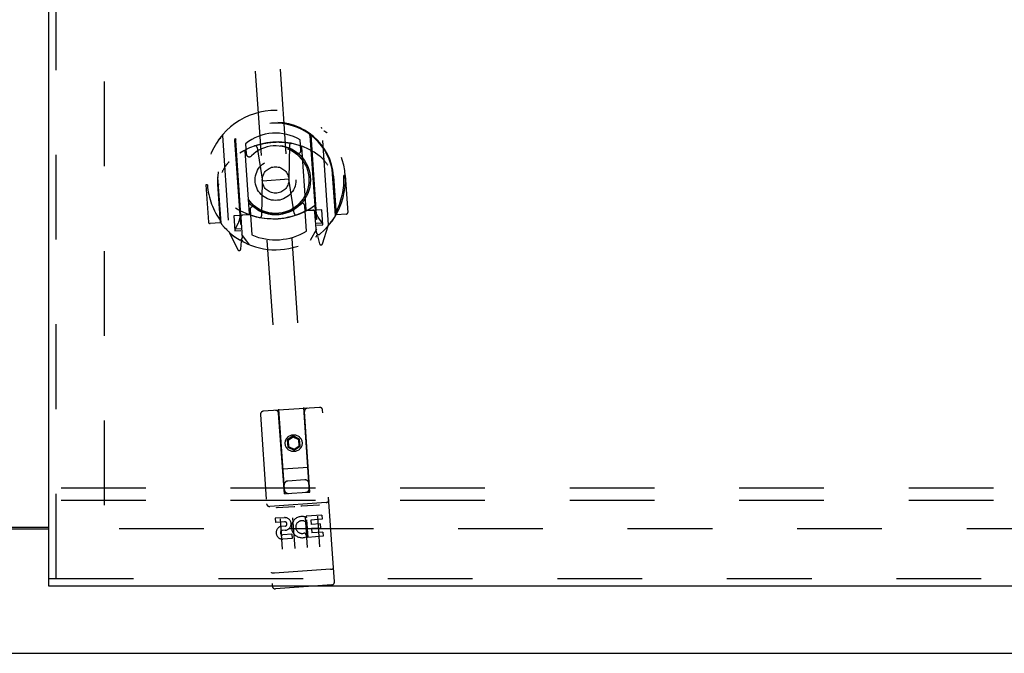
# Model space of a CAD drawing. Header units: inches. Extents: x 0 to 155, y 0 to 100.
# Tile 10 of 19: x 50 to 60, y 39 to 45. Entities that reach past the tile are written whole.
import ezdxf

# ---------------------------------------------------------------- set-up
doc = ezdxf.new("R2010")
doc.units = ezdxf.units.IN
doc.header["$LTSCALE"] = 8.5
doc.header["$MEASUREMENT"] = 0
doc.linetypes.add('HIDDEN', pattern=[0.2, 0.1, -0.1])
doc.layers.get('0').update_dxf_attribs({"linetype": 'CONTINUOUS'})
for name, color, linetype in [('DEFAULT_2', 8, 'HIDDEN'), ('DOOR_ASSEMBLY_RIGHT', 7, 'CONTINUOUS'), ('SUBPANEL', 7, 'CONTINUOUS')]:
    doc.layers.add(name, color=color, linetype=linetype)

msp = doc.modelspace()

# ---------------------------------------------------------------- linework, layer by layer
at = {"color": 3, "linetype": 'Continuous'}
for p, q in [((48.2687, 39.9857), (50.6597, 39.9857)), ((48.2687, 39.9707), (50.6597, 39.9707)), ((28.5272, 38.7207), (70.4012, 38.7207))]:
    msp.add_line(p, q, dxfattribs=at)
at = {"layer": 'DEFAULT_2', "color": 8, "linetype": 'HIDDEN'}
for p, q in [((51.2142, 61.4557), (51.2142, 39.9857)), ((69.2142, 39.9707), (51.1392, 39.9707))]:
    msp.add_line(p, q, dxfattribs=at)
at = {"layer": 'DOOR_ASSEMBLY_RIGHT', "color": 3, "linetype": 'Continuous'}
for p, q in [((50.6597, 39.4707), (50.6597, 61.9707)), ((70.3597, 39.3957), (50.6597, 39.3957))]:
    msp.add_line(p, q, dxfattribs=at)
at = {"layer": 'DOOR_ASSEMBLY_RIGHT', "color": 8, "linetype": 'HIDDEN'}
for p, q in [((50.7347, 39.4707), (50.7347, 61.9707)), ((53.0246, 40.3209), (52.4314, 48.938)), ((53.274, 40.3381), (52.6808, 48.9552)), ((53.4654, 43.0179), (53.3989, 43.983)), ((52.4013, 43.9144), (52.4677, 42.9492)), ((52.5222, 43.8688), (52.592, 42.855)), ((52.53, 43.8645), (52.5989, 42.8637)), ((53.1883, 43.7669), (53.1812, 43.8695)), ((53.2783, 43.916), (53.3472, 42.9153)), ((53.2854, 43.9213), (53.3552, 42.9075)), ((52.6734, 43.1294), (52.63, 43.7591)), ((52.6325, 43.8317), (52.6396, 43.7291)), ((52.7478, 43.7934), (52.8012, 43.457)), ((53.0723, 43.8158), (53.0655, 43.4752)), ((53.1937, 43.7979), (53.237, 43.1682)), ((53.5024, 43.5721), (53.5021, 43.5748)), ((53.5338, 43.1156), (53.5024, 43.5721)), ((52.3551, 43.4931), (52.3551, 43.4958)), ((52.3866, 43.0366), (52.3551, 43.4931)), ((52.7943, 43.1115), (52.8012, 43.457)), ((53.0655, 43.4752), (52.8012, 43.457)), ((53.1197, 43.1339), (53.0655, 43.4752)), ((53.5145, 43.5061), (53.4995, 43.5051)), ((53.5145, 43.5061), (53.5411, 43.1188)), ((53.6317, 43.5142), (53.6167, 43.5132)), ((53.6317, 43.5142), (53.6573, 43.1419)), ((52.25, 43.4191), (52.235, 43.418)), ((52.235, 43.418), (52.2606, 43.0457)), ((52.3522, 43.4261), (52.3672, 43.4271)), ((52.3522, 43.4261), (52.3789, 43.0388)), ((52.6781, 43.1693), (52.6955, 42.9172)), ((53.2442, 42.955), (53.2268, 43.2071)), ((53.31, 43.1633), (53.2377, 43.1583)), ((53.3074, 43.1651), (53.2417, 43.1606)), ((53.3974, 43.1682), (53.3375, 43.1641)), ((53.4077, 43.0186), (53.3974, 43.1682)), ((52.3789, 43.0388), (52.3859, 43.0544)), ((52.5744, 43.1115), (52.5145, 43.1074)), ((52.5145, 43.1074), (52.5248, 42.9578)), ((52.5855, 43.0954), (52.5997, 42.8885)), ((52.674, 43.1195), (52.6017, 43.1145)), ((52.6697, 43.1212), (52.6041, 43.1167)), ((53.343, 42.9397), (53.3287, 43.1465)), ((53.3975, 43.0456), (53.365, 43.0894)), ((53.532, 43.1332), (53.5411, 43.1188)), ((53.6434, 43.1259), (53.5411, 43.1188)), ((52.3789, 43.0388), (52.2766, 43.0318)), ((52.5248, 42.9578), (52.5847, 42.9619)), ((52.5574, 43.0338), (52.5312, 42.986)), ((52.5359, 42.9786), (52.5908, 42.9824)), ((53.3431, 42.974), (53.2808, 42.8605)), ((53.339, 43.0339), (53.3939, 43.0376)), ((53.3478, 43.0144), (53.4077, 43.0186)), ((53.4038, 42.8271), (53.4617, 43.007)), ((52.4728, 42.9389), (52.5549, 42.7687)), ((52.5694, 42.8701), (52.5741, 42.8672)), ((52.5834, 42.7736), (52.592, 42.855)), ((52.6722, 42.8186), (52.5949, 42.9225)), ((53.3552, 42.9075), (53.3749, 42.8281)), ((53.3749, 42.925), (53.3753, 42.9254)), ((53.3753, 42.9254), (53.3756, 42.9256)), ((53.3734, 41.187), (52.8097, 41.1481)), ((52.7819, 41.1162), (52.9003, 39.3952)), ((53.0231, 40.3208), (52.9639, 41.1287)), ((53.2755, 40.3382), (53.2233, 41.1465)), ((53.5239, 39.4382), (53.4054, 41.1591)), ((53.1099, 40.9007), (53.0501, 40.8604)), ((53.1107, 40.8891), (53.0604, 40.8553)), ((53.1748, 40.869), (53.1099, 40.9007)), ((53.1099, 40.9007), (53.1107, 40.8891)), ((53.1652, 40.8625), (53.1107, 40.8891)), ((53.0501, 40.8604), (53.0604, 40.8553)), ((53.0501, 40.8604), (53.055, 40.7884)), ((53.055, 40.7884), (53.0646, 40.7948)), ((53.055, 40.7884), (53.1199, 40.7567)), ((53.0604, 40.8553), (53.0646, 40.7948)), ((53.0646, 40.7948), (53.1191, 40.7682)), ((53.1191, 40.7682), (53.1694, 40.802)), ((53.1199, 40.7567), (53.1797, 40.797)), ((53.1748, 40.869), (53.1652, 40.8625)), ((53.1694, 40.802), (53.1652, 40.8625)), ((53.1797, 40.797), (53.1694, 40.802)), ((53.1797, 40.797), (53.1748, 40.869)), ((53.1199, 40.7567), (53.1191, 40.7682)), ((53.0048, 40.5702), (53.2594, 40.5877)), ((53.2255, 40.4601), (53.0559, 40.4484)), ((53.0231, 40.3208), (53.0445, 40.3223)), ((53.0445, 40.3223), (53.254, 40.3367)), ((53.254, 40.3367), (53.2755, 40.3382)), ((53.4391, 40.2322), (52.8755, 40.1934)), ((52.9478, 40.1824), (53.1194, 40.1942)), ((53.1972, 40.1995), (53.3688, 40.2113)), ((53.397, 40.107), (53.2412, 40.0963)), ((53.2412, 40.0963), (53.2421, 40.084)), ((53.3533, 40.0951), (53.3744, 39.7899)), ((53.397, 40.107), (53.3999, 40.0647)), ((53.0216, 40.0812), (52.9294, 40.0748)), ((52.9294, 40.0748), (52.9323, 40.0325)), ((53.0245, 40.0388), (52.9323, 40.0325)), ((52.9792, 40.0694), (53.0002, 39.7641)), ((53.0314, 39.9957), (52.9852, 39.9925)), ((53.1039, 40.078), (53.1249, 39.7727)), ((53.2286, 40.0866), (53.2497, 39.7813)), ((53.2437, 40.0608), (53.232, 40.0414)), ((53.2384, 40.0856), (53.2421, 40.084)), ((53.2437, 40.0608), (53.2559, 39.8836)), ((53.3999, 40.0647), (53.2866, 40.0569)), ((53.2866, 40.0569), (53.2896, 40.0135)), ((53.3816, 40.0199), (53.2896, 40.0135)), ((53.3816, 40.0199), (53.3845, 39.9775)), ((53.0303, 39.9546), (53.0019, 39.9526)), ((53.097, 39.9152), (53.0048, 39.9088)), ((53.097, 39.9152), (53.1, 39.8728)), ((53.2282, 39.9299), (53.2478, 39.892)), ((53.4116, 39.8943), (53.2559, 39.8836)), ((53.3845, 39.9775), (53.2925, 39.9712)), ((53.2925, 39.9712), (53.2955, 39.9288)), ((53.4087, 39.9366), (53.2955, 39.9288)), ((53.4087, 39.9366), (53.4116, 39.8943)), ((53.1, 39.8728), (53.0077, 39.8665)), ((52.9092, 39.5248), (52.9084, 39.5248)), ((52.91, 39.5248), (52.9092, 39.5248)), ((52.9108, 39.5247), (52.91, 39.5248)), ((52.9116, 39.5247), (52.9108, 39.5247)), ((52.9124, 39.5247), (52.9116, 39.5247)), ((52.9132, 39.5247), (52.9124, 39.5247)), ((52.914, 39.5247), (52.9132, 39.5247)), ((52.9148, 39.5247), (52.914, 39.5247)), ((52.9156, 39.5247), (52.9148, 39.5247)), ((52.9165, 39.5248), (52.9156, 39.5247)), ((52.9173, 39.5248), (52.9165, 39.5248)), ((52.9181, 39.5248), (52.9173, 39.5248)), ((52.919, 39.5248), (52.9181, 39.5248)), ((52.9198, 39.5249), (52.919, 39.5248)), ((52.9206, 39.5249), (52.9198, 39.5249)), ((52.9215, 39.525), (52.9206, 39.5249)), ((53.4856, 39.5638), (52.9215, 39.525)), ((53.4856, 39.5638), (53.4864, 39.5639)), ((53.4864, 39.5639), (53.4872, 39.564)), ((53.4872, 39.564), (53.4881, 39.564)), ((53.4881, 39.564), (53.4889, 39.5641)), ((53.4889, 39.5641), (53.4897, 39.5642)), ((53.4897, 39.5642), (53.4906, 39.5643)), ((53.4906, 39.5643), (53.4914, 39.5644)), ((53.4914, 39.5644), (53.4922, 39.5645)), ((53.4922, 39.5645), (53.493, 39.5646)), ((53.493, 39.5646), (53.4938, 39.5647)), ((53.4938, 39.5647), (53.4946, 39.5648)), ((53.4946, 39.5648), (53.4954, 39.565)), ((53.4954, 39.565), (53.4962, 39.5651)), ((53.4962, 39.5651), (53.4969, 39.5652)), ((53.4969, 39.5652), (53.4977, 39.5654)), ((53.4977, 39.5654), (53.4984, 39.5655)), ((53.4984, 39.5655), (53.4992, 39.5656)), ((50.6597, 39.4707), (70.3597, 39.4707)), ((53.496, 39.4062), (52.9323, 39.3674))]:
    msp.add_line(p, q, dxfattribs=at)
at = {"layer": 'DOOR_ASSEMBLY_RIGHT', "color": 7, "linetype": 'Continuous'}
msp.add_line((50.6597, 39.3957), (50.6597, 39.4707), dxfattribs=at)
at = {"layer": 'DOOR_ASSEMBLY_RIGHT', "color": 8, "linetype": 'HIDDEN'}
for points in [[(53.4181, 43.9612), (53.419, 43.9609), (53.42, 43.9605), (53.4209, 43.9601), (53.4219, 43.9597), (53.4228, 43.9593), (53.4238, 43.9589), (53.4247, 43.9584), (53.4256, 43.958), (53.4265, 43.9575), (53.4274, 43.957), (53.4283, 43.9565), (53.4292, 43.956), (53.4301, 43.9555), (53.431, 43.9549), (53.4319, 43.9544), (53.4328, 43.9538), (53.4336, 43.9532), (53.4345, 43.9526), (53.4354, 43.952), (53.4362, 43.9514), (53.437, 43.9507), (53.4379, 43.9501), (53.4387, 43.9494), (53.4395, 43.9488), (53.4403, 43.9481), (53.4412, 43.9474), (53.4419, 43.9467), (53.4427, 43.9459), (53.4435, 43.9452), (53.4443, 43.9444), (53.4451, 43.9437), (53.4458, 43.9429), (53.4466, 43.9421), (53.4473, 43.9413)], [(52.3591, 43.8664), (52.3597, 43.8673), (52.3604, 43.8682), (52.361, 43.8691), (52.3617, 43.8699), (52.3623, 43.8708), (52.363, 43.8716), (52.3637, 43.8724), (52.3644, 43.8732), (52.3651, 43.874), (52.3658, 43.8748), (52.3665, 43.8756), (52.3673, 43.8764), (52.368, 43.8772), (52.3687, 43.8779), (52.3695, 43.8786), (52.3703, 43.8794), (52.371, 43.8801), (52.3718, 43.8808), (52.3726, 43.8815), (52.3734, 43.8821), (52.3742, 43.8828), (52.375, 43.8834), (52.3758, 43.8841), (52.3767, 43.8847), (52.3775, 43.8853), (52.3783, 43.8859), (52.3792, 43.8865), (52.38, 43.887), (52.3809, 43.8876), (52.3818, 43.8881), (52.3827, 43.8886), (52.3836, 43.8892), (52.3845, 43.8897), (52.3854, 43.8901)], [(52.7213, 43.8092), (52.7266, 43.811), (52.7319, 43.8128), (52.7372, 43.8146), (52.7426, 43.8163), (52.7479, 43.818), (52.7532, 43.8196), (52.7586, 43.8212), (52.764, 43.8228), (52.7694, 43.8243), (52.7748, 43.8257), (52.7802, 43.8271), (52.7856, 43.8285), (52.7911, 43.8299), (52.7965, 43.8311), (52.802, 43.8324), (52.8074, 43.8336), (52.8129, 43.8348), (52.8184, 43.8359), (52.8239, 43.8369), (52.8294, 43.838), (52.8349, 43.839), (52.8404, 43.8399), (52.8459, 43.8408), (52.8515, 43.8416), (52.857, 43.8424), (52.8625, 43.8432), (52.8681, 43.8439), (52.8736, 43.8446), (52.8792, 43.8452), (52.8848, 43.8458), (52.8903, 43.8464), (52.8959, 43.8469), (52.9015, 43.8473), (52.9071, 43.8477), (52.9127, 43.8481), (52.9183, 43.8484), (52.9238, 43.8487), (52.9294, 43.8489), (52.935, 43.8491), (52.9406, 43.8492), (52.9462, 43.8493), (52.9518, 43.8494), (52.9574, 43.8494), (52.963, 43.8493), (52.9686, 43.8492), (52.9742, 43.8491), (52.9798, 43.8489), (52.9854, 43.8487), (52.991, 43.8484), (52.9966, 43.8481), (53.0021, 43.8478), (53.0077, 43.8474), (53.0133, 43.8469), (53.0189, 43.8465), (53.0245, 43.8459), (53.03, 43.8453), (53.0356, 43.8447), (53.0411, 43.8441), (53.0467, 43.8433), (53.0522, 43.8426), (53.0578, 43.8418), (53.0633, 43.841), (53.0688, 43.8401), (53.0744, 43.8391), (53.0799, 43.8382), (53.0854, 43.8371), (53.0909, 43.8361), (53.0964, 43.835)], [(52.4653, 43.6494), (52.4639, 43.648), (52.4625, 43.6466), (52.461, 43.6451), (52.4595, 43.6435), (52.458, 43.6419), (52.4565, 43.6402), (52.4549, 43.6384), (52.4533, 43.6365), (52.4517, 43.6346), (52.45, 43.6326), (52.4483, 43.6306), (52.4466, 43.6284), (52.4449, 43.6262), (52.4431, 43.6239), (52.4413, 43.6215), (52.4394, 43.619), (52.4375, 43.6164), (52.4356, 43.6137), (52.4337, 43.6109), (52.4317, 43.6081), (52.4297, 43.6051), (52.4277, 43.6019), (52.4256, 43.5987), (52.4235, 43.5954), (52.4213, 43.5919), (52.4191, 43.5882), (52.4169, 43.5845), (52.4146, 43.5806), (52.4122, 43.5765), (52.4099, 43.5722), (52.4074, 43.5678), (52.4049, 43.5632), (52.4024, 43.5584), (52.3998, 43.5534), (52.3971, 43.5481), (52.3943, 43.5427)], [(53.4568, 43.6158), (53.4533, 43.6208), (53.45, 43.6257), (53.4467, 43.6303), (53.4435, 43.6347), (53.4404, 43.6389), (53.4374, 43.6429), (53.4344, 43.6468), (53.4316, 43.6505), (53.4288, 43.6541), (53.426, 43.6575), (53.4233, 43.6608), (53.4207, 43.664), (53.4182, 43.667), (53.4157, 43.6699), (53.4132, 43.6727), (53.4108, 43.6754), (53.4085, 43.678), (53.4061, 43.6805), (53.4039, 43.6829), (53.4017, 43.6852), (53.3995, 43.6874), (53.3974, 43.6896), (53.3953, 43.6916), (53.3933, 43.6936), (53.3913, 43.6955), (53.3893, 43.6973), (53.3874, 43.699), (53.3855, 43.7007), (53.3837, 43.7023), (53.3819, 43.7039), (53.3801, 43.7053), (53.3784, 43.7067), (53.3767, 43.7081), (53.3751, 43.7094), (53.3734, 43.7106), (53.3719, 43.7118)], [(53.5076, 43.0658), (53.507, 43.0649), (53.5063, 43.064), (53.5057, 43.0632), (53.505, 43.0623), (53.5044, 43.0615), (53.5037, 43.0606), (53.503, 43.0598), (53.5023, 43.059), (53.5016, 43.0582), (53.5009, 43.0574), (53.5002, 43.0566), (53.4994, 43.0558), (53.4987, 43.0551), (53.498, 43.0543), (53.4972, 43.0536), (53.4964, 43.0529), (53.4957, 43.0521), (53.4949, 43.0514), (53.4941, 43.0508), (53.4933, 43.0501), (53.4925, 43.0494), (53.4917, 43.0488), (53.4909, 43.0482), (53.49, 43.0475), (53.4892, 43.0469), (53.4884, 43.0463), (53.4875, 43.0458), (53.4867, 43.0452), (53.4858, 43.0446), (53.4849, 43.0441), (53.484, 43.0436), (53.4831, 43.0431), (53.4822, 43.0426), (53.4813, 43.0421)], [(52.4486, 42.971), (52.4477, 42.9713), (52.4467, 42.9717), (52.4458, 42.9721), (52.4448, 42.9725), (52.4439, 42.9729), (52.4429, 42.9733), (52.442, 42.9738), (52.4411, 42.9742), (52.4402, 42.9747), (52.4393, 42.9752), (52.4384, 42.9757), (52.4375, 42.9762), (52.4366, 42.9767), (52.4357, 42.9773), (52.4348, 42.9778), (52.4339, 42.9784), (52.4331, 42.979), (52.4322, 42.9796), (52.4313, 42.9802), (52.4305, 42.9808), (52.4296, 42.9815), (52.4288, 42.9821), (52.428, 42.9828), (52.4272, 42.9835), (52.4264, 42.9842), (52.4255, 42.9849), (52.4247, 42.9856), (52.424, 42.9863), (52.4232, 42.987), (52.4224, 42.9878), (52.4216, 42.9885), (52.4209, 42.9893), (52.4201, 42.9901), (52.4194, 42.9909)], [(53.1194, 40.1942), (53.1196, 40.1942), (53.1198, 40.1942), (53.12, 40.1942), (53.1202, 40.1942), (53.1204, 40.1942), (53.1206, 40.1942), (53.1208, 40.1942), (53.121, 40.1942), (53.1212, 40.1942), (53.1214, 40.1942), (53.1216, 40.1942), (53.1217, 40.1942), (53.1219, 40.1942), (53.1221, 40.1942), (53.1222, 40.1942), (53.1224, 40.1942), (53.1226, 40.1942), (53.1227, 40.1942), (53.1229, 40.1942), (53.123, 40.1941), (53.1232, 40.1941), (53.1233, 40.1941), (53.1235, 40.1941), (53.1236, 40.1941), (53.1237, 40.1941), (53.1239, 40.194), (53.124, 40.194), (53.1241, 40.194), (53.1243, 40.194), (53.1244, 40.1939), (53.1245, 40.1939), (53.1246, 40.1939), (53.1247, 40.1939), (53.1248, 40.1938), (53.125, 40.1938), (53.1251, 40.1938), (53.1252, 40.1937), (53.1253, 40.1937), (53.1254, 40.1937), (53.1255, 40.1936), (53.1256, 40.1936), (53.1257, 40.1936), (53.1258, 40.1935), (53.1259, 40.1935), (53.126, 40.1935), (53.1261, 40.1934)], [(53.1909, 40.1979), (53.191, 40.1979), (53.1911, 40.198), (53.1912, 40.198), (53.1912, 40.1981), (53.1913, 40.1981), (53.1914, 40.1982), (53.1915, 40.1982), (53.1916, 40.1983), (53.1917, 40.1983), (53.1918, 40.1984), (53.1919, 40.1984), (53.192, 40.1985), (53.1921, 40.1985), (53.1923, 40.1985), (53.1924, 40.1986), (53.1925, 40.1986), (53.1926, 40.1987), (53.1927, 40.1987), (53.1929, 40.1987), (53.193, 40.1988), (53.1931, 40.1988), (53.1932, 40.1989), (53.1934, 40.1989), (53.1935, 40.1989), (53.1937, 40.199), (53.1938, 40.199), (53.194, 40.199), (53.1941, 40.1991), (53.1943, 40.1991), (53.1944, 40.1991), (53.1946, 40.1992), (53.1947, 40.1992), (53.1949, 40.1992), (53.1951, 40.1993), (53.1952, 40.1993), (53.1954, 40.1993), (53.1956, 40.1994), (53.1958, 40.1994), (53.196, 40.1994), (53.1962, 40.1994), (53.1964, 40.1994), (53.1966, 40.1995), (53.1968, 40.1995), (53.197, 40.1995), (53.1972, 40.1995)], [(53.3688, 40.2113), (53.369, 40.2113), (53.3692, 40.2114), (53.3694, 40.2114), (53.3696, 40.2114), (53.3698, 40.2114), (53.37, 40.2114), (53.3702, 40.2114), (53.3704, 40.2114), (53.3706, 40.2114), (53.3708, 40.2114), (53.371, 40.2114), (53.3711, 40.2114), (53.3713, 40.2114), (53.3715, 40.2114), (53.3717, 40.2114), (53.3718, 40.2114), (53.372, 40.2113), (53.3721, 40.2113), (53.3723, 40.2113), (53.3724, 40.2113), (53.3726, 40.2113), (53.3727, 40.2113), (53.3729, 40.2113), (53.373, 40.2112), (53.3731, 40.2112), (53.3733, 40.2112), (53.3734, 40.2112), (53.3735, 40.2112), (53.3737, 40.2111), (53.3738, 40.2111), (53.3739, 40.2111), (53.374, 40.2111), (53.3742, 40.211), (53.3743, 40.211), (53.3744, 40.211), (53.3745, 40.2109), (53.3746, 40.2109), (53.3747, 40.2109), (53.3748, 40.2108), (53.3749, 40.2108), (53.375, 40.2108), (53.3751, 40.2107), (53.3752, 40.2107), (53.3753, 40.2107), (53.3754, 40.2106), (53.3755, 40.2106)], [(52.9415, 40.1807), (52.9416, 40.1808), (52.9417, 40.1808), (52.9417, 40.1809), (52.9418, 40.1809), (52.9419, 40.181), (52.942, 40.181), (52.9421, 40.1811), (52.9422, 40.1811), (52.9423, 40.1811), (52.9424, 40.1812), (52.9425, 40.1812), (52.9426, 40.1813), (52.9427, 40.1813), (52.9428, 40.1814), (52.943, 40.1814), (52.9431, 40.1815), (52.9432, 40.1815), (52.9433, 40.1815), (52.9434, 40.1816), (52.9436, 40.1816), (52.9437, 40.1817), (52.9438, 40.1817), (52.944, 40.1817), (52.9441, 40.1818), (52.9442, 40.1818), (52.9444, 40.1818), (52.9445, 40.1819), (52.9447, 40.1819), (52.9448, 40.1819), (52.945, 40.182), (52.9452, 40.182), (52.9453, 40.182), (52.9455, 40.1821), (52.9457, 40.1821), (52.9458, 40.1821), (52.946, 40.1822), (52.9462, 40.1822), (52.9464, 40.1822), (52.9466, 40.1822), (52.9468, 40.1823), (52.9469, 40.1823), (52.9471, 40.1823), (52.9474, 40.1823), (52.9476, 40.1823), (52.9478, 40.1824)], [(52.9084, 39.5248), (52.9077, 39.5249), (52.9073, 39.5249), (52.9069, 39.5249), (52.9066, 39.5249), (52.9062, 39.525), (52.9058, 39.525), (52.9055, 39.525), (52.9051, 39.5251), (52.9048, 39.5251), (52.9044, 39.5251), (52.9041, 39.5252), (52.9037, 39.5252), (52.9034, 39.5252), (52.903, 39.5253), (52.9027, 39.5253), (52.9024, 39.5254), (52.902, 39.5254), (52.9017, 39.5255), (52.9014, 39.5255), (52.9011, 39.5256), (52.9008, 39.5256), (52.9005, 39.5257), (52.9002, 39.5257), (52.8999, 39.5258), (52.8996, 39.5258), (52.8993, 39.5259), (52.899, 39.5259), (52.8987, 39.526), (52.8984, 39.5261), (52.8982, 39.5261), (52.8979, 39.5262), (52.8976, 39.5262), (52.8974, 39.5263), (52.8971, 39.5264), (52.8969, 39.5264), (52.8966, 39.5265), (52.8964, 39.5266), (52.8961, 39.5267), (52.8959, 39.5267), (52.8957, 39.5268), (52.8954, 39.5269), (52.8952, 39.5269), (52.895, 39.527), (52.8948, 39.5271), (52.8946, 39.5272), (52.8944, 39.5273), (52.8942, 39.5273), (52.894, 39.5274), (52.8939, 39.5275), (52.8937, 39.5276), (52.8935, 39.5277), (52.8933, 39.5278), (52.8932, 39.5278), (52.893, 39.5279), (52.8929, 39.528), (52.8927, 39.5281), (52.8926, 39.5282), (52.8925, 39.5283), (52.8923, 39.5284), (52.8922, 39.5285), (52.8921, 39.5286), (52.892, 39.5287), (52.8919, 39.5288), (52.8918, 39.5288), (52.8917, 39.5289), (52.8916, 39.529), (52.8915, 39.5291), (52.8915, 39.5292), (52.8914, 39.5293), (52.8913, 39.5294), (52.8913, 39.5295), (52.8912, 39.5296), (52.8912, 39.5297), (52.8911, 39.5298), (52.8911, 39.5299), (52.8911, 39.53), (52.8911, 39.5301), (52.891, 39.5302), (52.891, 39.5303)], [(53.4992, 39.5656), (53.4996, 39.5657), (53.4999, 39.5658), (53.5003, 39.5659), (53.5006, 39.5659), (53.501, 39.566), (53.5013, 39.5661), (53.5017, 39.5662), (53.502, 39.5663), (53.5024, 39.5664), (53.5027, 39.5664), (53.503, 39.5665), (53.5034, 39.5666), (53.5037, 39.5667), (53.504, 39.5668), (53.5043, 39.5669), (53.5046, 39.567), (53.505, 39.5671), (53.5053, 39.5671), (53.5056, 39.5672), (53.5059, 39.5673), (53.5062, 39.5674), (53.5064, 39.5675), (53.5067, 39.5676), (53.507, 39.5677), (53.5073, 39.5678), (53.5076, 39.5679), (53.5078, 39.568), (53.5081, 39.5681), (53.5083, 39.5682), (53.5086, 39.5683), (53.5088, 39.5684), (53.5091, 39.5685), (53.5093, 39.5686), (53.5096, 39.5687), (53.5098, 39.5688), (53.51, 39.5689), (53.5102, 39.569), (53.5105, 39.5691), (53.5107, 39.5692), (53.5109, 39.5693), (53.5111, 39.5694), (53.5113, 39.5695), (53.5115, 39.5696), (53.5116, 39.5697), (53.5118, 39.5699), (53.512, 39.57), (53.5122, 39.5701), (53.5123, 39.5702), (53.5125, 39.5703), (53.5126, 39.5704), (53.5128, 39.5705), (53.5129, 39.5706), (53.513, 39.5707), (53.5132, 39.5708), (53.5133, 39.5709), (53.5134, 39.571), (53.5135, 39.5711), (53.5136, 39.5712), (53.5137, 39.5714), (53.5138, 39.5715), (53.5139, 39.5716), (53.514, 39.5717), (53.5141, 39.5718), (53.5142, 39.5719), (53.5142, 39.572), (53.5143, 39.5721), (53.5143, 39.5722), (53.5144, 39.5723), (53.5144, 39.5724), (53.5145, 39.5725), (53.5145, 39.5726), (53.5145, 39.5727), (53.5145, 39.5728), (53.5146, 39.573), (53.5146, 39.5731), (53.5146, 39.5732), (53.5146, 39.5733)]]:
    msp.add_lwpolyline(points, dxfattribs=at)
for centre, radius in [((52.9332, 43.4681), 0.35), ((52.9332, 43.4681), 0.335), ((52.9332, 43.4681), 0.205), ((52.9332, 43.4681), 0.133), ((53.1149, 40.8284), 0.085), ((53.1149, 40.8284), 0.0845)]:
    msp.add_circle(centre, radius, dxfattribs=at)
for centre, radius, start, end in [((52.9333, 43.4661), 0.7, 309.4505, 238.42525), ((52.9335, 43.4636), 0.5825, 4.18431, 183.69144), ((52.9339, 43.4581), 0.58, 11.60006, 176.2757), ((53.384, 43.982), 0.015, 3.93788, 48.86309), ((52.4163, 43.9154), 0.015, 139.01267, 183.93788), ((52.9552, 43.1494), 0.7, 53.4669, 134.40886), ((52.5372, 43.8698), 0.015, 134.29659, 183.93788), ((52.55, 43.8658), 0.02, 133.27572, 183.93623), ((52.9339, 43.4581), 0.48, 58.98401, 128.89174), ((53.2583, 43.9146), 0.02, 3.93788, 54.59731), ((53.2705, 43.9203), 0.015, 3.93788, 53.57917), ((52.645, 43.7601), 0.015, 116.92417, 183.93788), ((52.9332, 43.4681), 0.3425, 52.8118, 135.06395), ((52.728, 43.7903), 0.02, 9.01748, 109.51304), ((53.0923, 43.8154), 0.02, 78.36272, 178.85827), ((53.1584, 43.7649), 0.03, 232.8118, 3.93788), ((53.1787, 43.7969), 0.015, 3.93788, 70.95158), ((52.6695, 43.7312), 0.03, 183.93788, 315.06395), ((53.4825, 43.5707), 0.02, 3.93788, 11.60006), ((52.3751, 43.4945), 0.02, 176.2757, 183.93788), ((52.9333, 43.4661), 0.685, 330.92639, 3.93788), ((52.9333, 43.4661), 0.685, 183.93788, 216.94937), ((52.9119, 43.7779), 0.7, 237.1698, 310.70596), ((52.9117, 43.7799), 0.7, 250.47391, 297.40184), ((52.7081, 43.1714), 0.03, 52.8118, 183.93788), ((52.9332, 43.4681), 0.3425, 232.8118, 315.06395), ((53.1969, 43.205), 0.03, 3.93788, 135.06395), ((53.2221, 43.1671), 0.015, 296.92417, 3.93788), ((53.2431, 43.1407), 0.02, 93.93788, 117.40184), ((53.3088, 43.1452), 0.02, 3.93788, 93.93788), ((53.3114, 43.1433), 0.02, 3.93788, 93.93788), ((53.5159, 43.2015), 0.188, 183.93788, 216.61711), ((52.9332, 43.4681), 0.7, 219.23402, 328.64173), ((52.3926, 43.1242), 0.188, 331.25864, 3.93788), ((52.6031, 43.0946), 0.02, 93.93788, 183.93788), ((52.6054, 43.0968), 0.02, 93.93788, 183.93788), ((52.6711, 43.1013), 0.02, 70.47391, 93.93788), ((52.6883, 43.1304), 0.015, 183.93788, 250.95158), ((52.7743, 43.1119), 0.02, 258.32478, 358.85827), ((53.1394, 43.1371), 0.02, 189.01748, 289.55097), ((53.5139, 43.1142), 0.02, 328.64173, 3.93788), ((53.6424, 43.1408), 0.015, 273.93788, 3.93788), ((52.2756, 43.0468), 0.015, 183.93788, 273.93788), ((52.4065, 43.038), 0.02, 183.93788, 219.23402), ((52.5355, 42.9836), 0.005, 151.25864, 273.93788), ((52.9332, 43.4681), 0.6, 246.65826, 301.21749), ((53.3935, 43.0426), 0.005, 273.93788, 36.61711), ((53.4504, 43.0168), 0.015, 319.01267, 3.93788), ((52.4827, 42.9502), 0.015, 183.93788, 228.86309), ((52.5773, 42.8868), 0.02, 238.42525, 3.93788), ((52.5798, 42.8872), 0.02, 238.68362, 3.93788), ((52.6189, 42.8651), 0.02, 183.93788, 242.46742), ((53.3272, 42.9139), 0.02, 305.40667, 3.93706), ((53.3629, 42.9411), 0.02, 183.93788, 309.19214), ((53.3654, 42.941), 0.02, 183.93788, 309.4505), ((52.5685, 42.7752), 0.015, 205.74202, 353.93788), ((53.3895, 42.8317), 0.015, 193.93788, 342.13373), ((53.2533, 41.1486), 0.03, 93.93788, 183.93788), ((53.3755, 41.157), 0.03, 3.93788, 93.93788), ((52.8118, 41.1182), 0.03, 93.93788, 183.93788), ((52.934, 41.1266), 0.03, 3.93788, 93.93788), ((53.0586, 40.4085), 0.04, 93.93788, 183.93788), ((53.2282, 40.4202), 0.04, 3.93788, 93.93788), ((53.0617, 40.3636), 0.04, 183.93788, 273.93788), ((53.2313, 40.3753), 0.04, 273.93788, 3.93788), ((52.8734, 40.2233), 0.03, 183.93788, 273.93788), ((53.4371, 40.2621), 0.03, 273.93788, 3.93788), ((53.1989, 39.9867), 0.1065, 68.2015, 297.34061), ((53.0032, 39.9307), 0.0644, 106.23735, 274.01539), ((53.0259, 40.0179), 0.0635, 273.93788, 93.93788), ((53.026, 40.017), 0.0219, 284.24488, 93.93788), ((53.1989, 39.9867), 0.0639, 58.82736, 297.34049), ((53.0033, 39.9307), 0.0219, 93.83903, 273.93788), ((53.4939, 39.4361), 0.03, 273.93788, 3.93788), ((52.9303, 39.3973), 0.03, 183.93788, 273.93788)]:
    msp.add_arc(centre, radius, start, end, dxfattribs=at)
at = {"layer": 'SUBPANEL', "color": 8, "linetype": 'HIDDEN'}
for p, q in [((66.9329, 40.3769), (31.9954, 40.3769)), ((66.9329, 40.2519), (31.9954, 40.2519))]:
    msp.add_line(p, q, dxfattribs=at)

doc.saveas('drawing.dxf')
